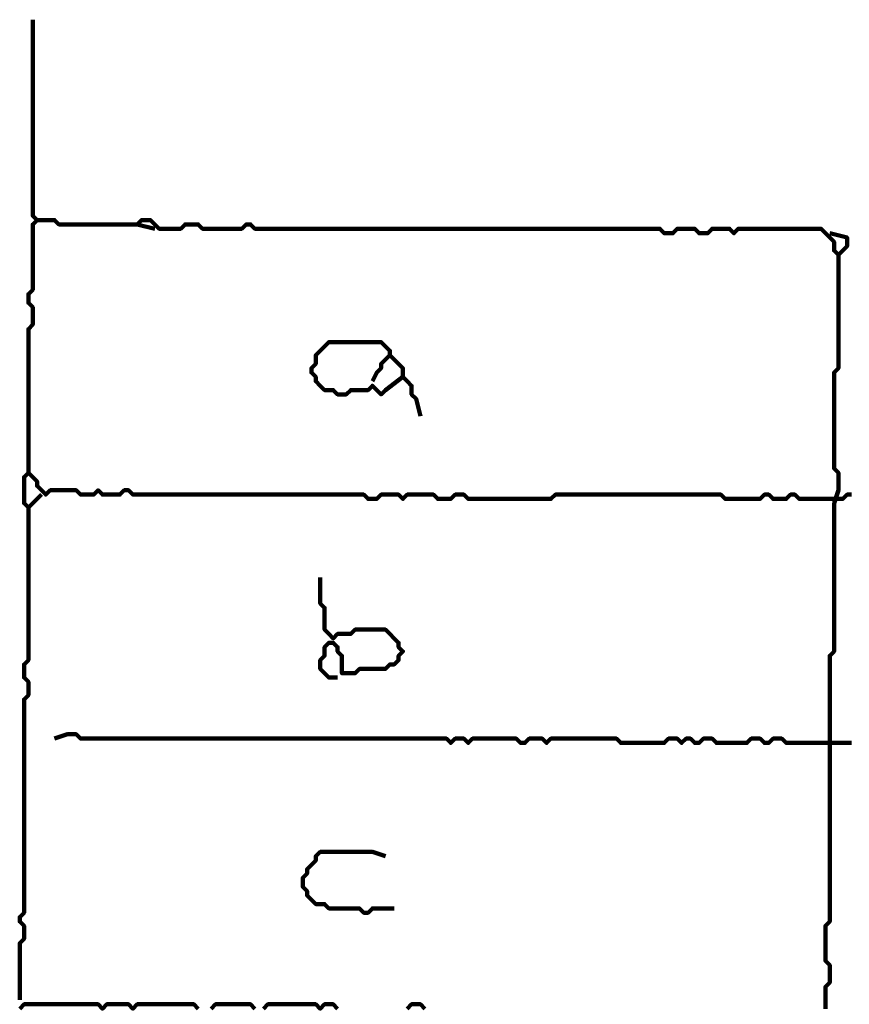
# Model space of a CAD drawing. Header units: metres. Extents: x 1959 to 4131, y 3282 to 4313.
# Tile 253 of 256: x 2423.52 to 2425.27, y 4292.47 to 4294.56. Entities that reach past the tile are written whole.
import ezdxf

# ---------------------------------------------------------------- set-up
doc = ezdxf.new("R2010")
doc.units = ezdxf.units.M
doc.layers.add('P', color=250, linetype='Continuous', lineweight=100)

msp = doc.modelspace()

# ---------------------------------------------------------------- linework, layer by layer
at = {"layer": 'P', "color": 0, "linetype": 'Continuous'}
for points in [[(2423.5432, 4294.5607), (2423.5432, 4294.5515), (2423.5432, 4294.5423), (2423.5432, 4294.533), (2423.5432, 4294.5238), (2423.5432, 4294.5146), (2423.5432, 4294.5053), (2423.5432, 4294.4961), (2423.5432, 4294.4869), (2423.5432, 4294.4776), (2423.5432, 4294.4684), (2423.5432, 4294.4592), (2423.5432, 4294.4499), (2423.5432, 4294.4407), (2423.5432, 4294.4315), (2423.5432, 4294.4223), (2423.5432, 4294.413), (2423.5432, 4294.4038), (2423.5432, 4294.3946), (2423.5432, 4294.3853), (2423.5432, 4294.3761), (2423.5432, 4294.3669), (2423.5432, 4294.3576), (2423.5432, 4294.3484), (2423.5432, 4294.3392), (2423.5432, 4294.3299), (2423.5432, 4294.3207), (2423.5432, 4294.3115), (2423.5432, 4294.3023), (2423.5432, 4294.293), (2423.5432, 4294.2838), (2423.5432, 4294.2746), (2423.5432, 4294.2653), (2423.5432, 4294.2561), (2423.5432, 4294.2469), (2423.5432, 4294.2376), (2423.5432, 4294.2284), (2423.5432, 4294.2192), (2423.5432, 4294.2099), (2423.5432, 4294.2007), (2423.5432, 4294.1915), (2423.5432, 4294.1823), (2423.5432, 4294.173), (2423.5432, 4294.1638), (2423.5432, 4294.1546), (2423.5432, 4294.1453), (2423.5525, 4294.1361), (2423.5432, 4294.1269), (2423.5432, 4294.1176), (2423.5432, 4294.1084), (2423.5432, 4294.0992), (2423.5432, 4294.0899), (2423.5432, 4294.0807), (2423.5432, 4294.0715), (2423.5432, 4294.0623), (2423.5432, 4294.053), (2423.5432, 4294.0438), (2423.5432, 4294.0346), (2423.5432, 4294.0253), (2423.5432, 4294.0161), (2423.5432, 4294.0069), (2423.5432, 4293.9976), (2423.5432, 4293.9884), (2423.534, 4293.9792), (2423.534, 4293.9699), (2423.534, 4293.9607), (2423.5432, 4293.9515), (2423.5432, 4293.9423), (2423.5432, 4293.933), (2423.5432, 4293.9238), (2423.5432, 4293.9146), (2423.534, 4293.9053), (2423.534, 4293.8961), (2423.534, 4293.8869), (2423.534, 4293.8776), (2423.534, 4293.8684), (2423.534, 4293.8592), (2423.534, 4293.8499), (2423.534, 4293.8407), (2423.534, 4293.8315), (2423.534, 4293.8223), (2423.534, 4293.813), (2423.534, 4293.8038), (2423.534, 4293.7946), (2423.534, 4293.7853), (2423.534, 4293.7761), (2423.534, 4293.7669), (2423.534, 4293.7576), (2423.534, 4293.7484), (2423.534, 4293.7392), (2423.534, 4293.7299), (2423.534, 4293.7207), (2423.534, 4293.7115), (2423.534, 4293.7023), (2423.534, 4293.693), (2423.534, 4293.6838), (2423.534, 4293.6746), (2423.534, 4293.6653), (2423.534, 4293.6561), (2423.534, 4293.6469), (2423.534, 4293.6376), (2423.534, 4293.6284), (2423.534, 4293.6192), (2423.534, 4293.6007)], [(2423.5525, 4294.1361), (2423.5894, 4294.1361), (2423.5986, 4294.1269), (2423.6079, 4294.1269), (2423.6171, 4294.1269), (2423.6263, 4294.1269), (2423.6356, 4294.1269), (2423.6448, 4294.1269), (2423.654, 4294.1269), (2423.6632, 4294.1269), (2423.6725, 4294.1269), (2423.6817, 4294.1269), (2423.6909, 4294.1269), (2423.7002, 4294.1269), (2423.7094, 4294.1269), (2423.7186, 4294.1269), (2423.7279, 4294.1269), (2423.7371, 4294.1269), (2423.7463, 4294.1269), (2423.7556, 4294.1269), (2423.7648, 4294.1269), (2423.774, 4294.1361), (2423.7832, 4294.1361), (2423.7925, 4294.1361), (2423.8017, 4294.1269), (2423.8109, 4294.1176), (2423.8202, 4294.1176), (2423.8294, 4294.1176), (2423.8386, 4294.1176), (2423.8479, 4294.1176), (2423.8571, 4294.1176), (2423.8663, 4294.1269), (2423.8756, 4294.1269), (2423.8848, 4294.1269), (2423.894, 4294.1269), (2423.9032, 4294.1176), (2423.9125, 4294.1176), (2423.9217, 4294.1176), (2423.9309, 4294.1176), (2423.9402, 4294.1176), (2423.9494, 4294.1176), (2423.9586, 4294.1176), (2423.9679, 4294.1176), (2423.9771, 4294.1176), (2423.9863, 4294.1176), (2423.9956, 4294.1269), (2424.0048, 4294.1269), (2424.014, 4294.1176), (2424.0232, 4294.1176), (2424.0325, 4294.1176), (2424.0417, 4294.1176), (2424.0509, 4294.1176), (2424.0602, 4294.1176), (2424.0694, 4294.1176), (2424.0786, 4294.1176), (2424.0879, 4294.1176), (2424.0971, 4294.1176), (2424.1063, 4294.1176), (2424.1156, 4294.1176), (2424.1248, 4294.1176), (2424.134, 4294.1176), (2424.1432, 4294.1176), (2424.1525, 4294.1176), (2424.1617, 4294.1176), (2424.1709, 4294.1176), (2424.1802, 4294.1176), (2424.1894, 4294.1176), (2424.1986, 4294.1176), (2424.2079, 4294.1176), (2424.2171, 4294.1176), (2424.2263, 4294.1176), (2424.2356, 4294.1176), (2424.2448, 4294.1176), (2424.254, 4294.1176), (2424.2632, 4294.1176), (2424.2725, 4294.1176), (2424.2817, 4294.1176), (2424.2909, 4294.1176), (2424.3002, 4294.1176), (2424.3094, 4294.1176), (2424.3186, 4294.1176), (2424.3279, 4294.1176), (2424.3371, 4294.1176), (2424.3463, 4294.1176), (2424.3556, 4294.1176), (2424.3648, 4294.1176), (2424.374, 4294.1176), (2424.3832, 4294.1176), (2424.3925, 4294.1176), (2424.4017, 4294.1176), (2424.4109, 4294.1176), (2424.4202, 4294.1176), (2424.4294, 4294.1176), (2424.4386, 4294.1176), (2424.4479, 4294.1176), (2424.4571, 4294.1176), (2424.4663, 4294.1176), (2424.4756, 4294.1176), (2424.4848, 4294.1176), (2424.494, 4294.1176), (2424.5032, 4294.1176), (2424.5125, 4294.1176), (2424.5217, 4294.1176), (2424.5309, 4294.1176), (2424.5402, 4294.1176), (2424.5494, 4294.1176), (2424.5586, 4294.1176), (2424.5679, 4294.1176), (2424.5771, 4294.1176), (2424.5863, 4294.1176), (2424.5956, 4294.1176), (2424.6048, 4294.1176), (2424.614, 4294.1176), (2424.6232, 4294.1176), (2424.6325, 4294.1176), (2424.6417, 4294.1176), (2424.6509, 4294.1176), (2424.6602, 4294.1176), (2424.6694, 4294.1176), (2424.6786, 4294.1176), (2424.6879, 4294.1176), (2424.6971, 4294.1176), (2424.7063, 4294.1176), (2424.7156, 4294.1176), (2424.7248, 4294.1176), (2424.734, 4294.1176), (2424.7432, 4294.1176), (2424.7525, 4294.1176), (2424.7617, 4294.1176), (2424.7709, 4294.1176), (2424.7802, 4294.1176), (2424.7894, 4294.1176), (2424.7986, 4294.1176), (2424.8079, 4294.1176), (2424.8171, 4294.1176), (2424.8263, 4294.1176), (2424.8356, 4294.1176), (2424.8448, 4294.1176), (2424.854, 4294.1176), (2424.8632, 4294.1176), (2424.8725, 4294.1176), (2424.8817, 4294.1084), (2424.8909, 4294.1084), (2424.9002, 4294.1084), (2424.9094, 4294.1176), (2424.9186, 4294.1176), (2424.9279, 4294.1176), (2424.9371, 4294.1176), (2424.9463, 4294.1176), (2424.9556, 4294.1084), (2424.9648, 4294.1084), (2424.974, 4294.1084), (2424.9832, 4294.1176), (2424.9925, 4294.1176), (2425.0017, 4294.1176), (2425.0109, 4294.1176), (2425.0202, 4294.1176), (2425.0294, 4294.1084), (2425.0386, 4294.1176), (2425.0479, 4294.1176), (2425.0571, 4294.1176), (2425.0663, 4294.1176), (2425.0756, 4294.1176), (2425.0848, 4294.1176), (2425.094, 4294.1176), (2425.1032, 4294.1176), (2425.1125, 4294.1176), (2425.1217, 4294.1176), (2425.1309, 4294.1176), (2425.1402, 4294.1176), (2425.1494, 4294.1176), (2425.1586, 4294.1176), (2425.1679, 4294.1176), (2425.1771, 4294.1176), (2425.1863, 4294.1176), (2425.1956, 4294.1176), (2425.2048, 4294.1176), (2425.214, 4294.1176), (2425.2232, 4294.1084), (2425.2325, 4294.0992), (2425.2417, 4294.0899), (2425.2417, 4294.0807), (2425.2417, 4294.0715), (2425.2509, 4294.0623), (2425.2602, 4294.0715), (2425.2694, 4294.0807), (2425.2694, 4294.0899), (2425.2694, 4294.0992), (2425.2325, 4294.1084)], [(2423.7648, 4294.1269), (2423.8017, 4294.1176)], [(2425.2509, 4294.0623), (2425.2509, 4294.0253), (2425.2509, 4294.0161), (2425.2509, 4294.0069), (2425.2509, 4293.9976), (2425.2509, 4293.9884), (2425.2509, 4293.9792), (2425.2509, 4293.9699), (2425.2509, 4293.9607), (2425.2509, 4293.9515), (2425.2509, 4293.9423), (2425.2509, 4293.933), (2425.2509, 4293.9238), (2425.2509, 4293.9146), (2425.2509, 4293.9053), (2425.2509, 4293.8961), (2425.2509, 4293.8869), (2425.2509, 4293.8776), (2425.2509, 4293.8684), (2425.2509, 4293.8592), (2425.2509, 4293.8499), (2425.2509, 4293.8407), (2425.2509, 4293.8315), (2425.2509, 4293.8223), (2425.2417, 4293.813), (2425.2417, 4293.8038), (2425.2417, 4293.7946), (2425.2417, 4293.7853), (2425.2417, 4293.7761), (2425.2417, 4293.7669), (2425.2417, 4293.7576), (2425.2417, 4293.7484), (2425.2417, 4293.7392), (2425.2417, 4293.7299), (2425.2417, 4293.7207), (2425.2417, 4293.7115), (2425.2417, 4293.7023), (2425.2417, 4293.693), (2425.2417, 4293.6838), (2425.2417, 4293.6746), (2425.2417, 4293.6653), (2425.2417, 4293.6561), (2425.2417, 4293.6469), (2425.2417, 4293.6376), (2425.2417, 4293.6284), (2425.2417, 4293.6192), (2425.2417, 4293.6099), (2425.2509, 4293.6007), (2425.2509, 4293.5915), (2425.2509, 4293.5823), (2425.2509, 4293.573), (2425.2509, 4293.5638), (2425.2417, 4293.5361)], [(2424.3279, 4293.8038), (2424.2909, 4293.7761), (2424.2817, 4293.7669), (2424.2725, 4293.7761), (2424.2632, 4293.7853), (2424.254, 4293.7761), (2424.2448, 4293.7761), (2424.2356, 4293.7761), (2424.2263, 4293.7761), (2424.2171, 4293.7761), (2424.2079, 4293.7669), (2424.1986, 4293.7669), (2424.1894, 4293.7669), (2424.1802, 4293.7761), (2424.1709, 4293.7761), (2424.1617, 4293.7761), (2424.1525, 4293.7853), (2424.1432, 4293.7946), (2424.1432, 4293.8038), (2424.134, 4293.813), (2424.134, 4293.8223), (2424.1432, 4293.8315), (2424.1432, 4293.8407), (2424.1432, 4293.8499), (2424.1525, 4293.8592), (2424.1617, 4293.8684), (2424.1709, 4293.8776), (2424.1802, 4293.8776), (2424.1894, 4293.8776), (2424.1986, 4293.8776), (2424.2079, 4293.8776), (2424.2171, 4293.8776), (2424.2263, 4293.8776), (2424.2356, 4293.8776), (2424.2448, 4293.8776), (2424.254, 4293.8776), (2424.2632, 4293.8776), (2424.2725, 4293.8776), (2424.2817, 4293.8776), (2424.2909, 4293.8684), (2424.3002, 4293.8592), (2424.3002, 4293.8499), (2424.3094, 4293.8407), (2424.3186, 4293.8315), (2424.3279, 4293.8223), (2424.3279, 4293.813), (2424.3279, 4293.8038), (2424.3371, 4293.7946), (2424.3463, 4293.7853), (2424.3463, 4293.7761), (2424.3463, 4293.7669), (2424.3556, 4293.7576), (2424.3648, 4293.7207)], [(2424.3002, 4293.8499), (2424.2817, 4293.8315), (2424.2817, 4293.8223), (2424.2725, 4293.813), (2424.2632, 4293.7946)], [(2425.2786, 4293.5546), (2425.2694, 4293.5546), (2425.2602, 4293.5453), (2425.2509, 4293.5453), (2425.2417, 4293.5453), (2425.2325, 4293.5453), (2425.2232, 4293.5453), (2425.214, 4293.5453), (2425.2048, 4293.5453), (2425.1956, 4293.5453), (2425.1863, 4293.5453), (2425.1771, 4293.5453), (2425.1679, 4293.5453), (2425.1586, 4293.5546), (2425.1494, 4293.5546), (2425.1402, 4293.5453), (2425.1309, 4293.5453), (2425.1217, 4293.5453), (2425.1125, 4293.5453), (2425.1032, 4293.5546), (2425.094, 4293.5546), (2425.0848, 4293.5453), (2425.0756, 4293.5453), (2425.0663, 4293.5453), (2425.0571, 4293.5453), (2425.0479, 4293.5453), (2425.0386, 4293.5453), (2425.0294, 4293.5453), (2425.0202, 4293.5453), (2425.0109, 4293.5453), (2425.0017, 4293.5546), (2424.9925, 4293.5546), (2424.9832, 4293.5546), (2424.974, 4293.5546), (2424.9648, 4293.5546), (2424.9556, 4293.5546), (2424.9463, 4293.5546), (2424.9371, 4293.5546), (2424.9279, 4293.5546), (2424.9186, 4293.5546), (2424.9094, 4293.5546), (2424.9002, 4293.5546), (2424.8909, 4293.5546), (2424.8817, 4293.5546), (2424.8725, 4293.5546), (2424.8632, 4293.5546), (2424.854, 4293.5546), (2424.8448, 4293.5546), (2424.8356, 4293.5546), (2424.8263, 4293.5546), (2424.8171, 4293.5546), (2424.8079, 4293.5546), (2424.7986, 4293.5546), (2424.7894, 4293.5546), (2424.7802, 4293.5546), (2424.7709, 4293.5546), (2424.7617, 4293.5546), (2424.7525, 4293.5546), (2424.7432, 4293.5546), (2424.734, 4293.5546), (2424.7248, 4293.5546), (2424.7156, 4293.5546), (2424.7063, 4293.5546), (2424.6971, 4293.5546), (2424.6879, 4293.5546), (2424.6786, 4293.5546), (2424.6694, 4293.5546), (2424.6602, 4293.5546), (2424.6509, 4293.5546), (2424.6417, 4293.5453), (2424.6325, 4293.5453), (2424.6232, 4293.5453), (2424.614, 4293.5453), (2424.6048, 4293.5453), (2424.5956, 4293.5453), (2424.5863, 4293.5453), (2424.5771, 4293.5453), (2424.5679, 4293.5453), (2424.5586, 4293.5453), (2424.5494, 4293.5453), (2424.5402, 4293.5453), (2424.5309, 4293.5453), (2424.5217, 4293.5453), (2424.5125, 4293.5453), (2424.5032, 4293.5453), (2424.494, 4293.5453), (2424.4848, 4293.5453), (2424.4756, 4293.5453), (2424.4663, 4293.5453), (2424.4571, 4293.5546), (2424.4479, 4293.5546), (2424.4386, 4293.5546), (2424.4294, 4293.5453), (2424.4202, 4293.5453), (2424.4109, 4293.5453), (2424.4017, 4293.5453), (2424.3925, 4293.5546), (2424.3832, 4293.5546), (2424.374, 4293.5546), (2424.3648, 4293.5546), (2424.3556, 4293.5546), (2424.3463, 4293.5546), (2424.3371, 4293.5546), (2424.3279, 4293.5453), (2424.3186, 4293.5546), (2424.3094, 4293.5546), (2424.3002, 4293.5546), (2424.2909, 4293.5546), (2424.2817, 4293.5546), (2424.2725, 4293.5453), (2424.2632, 4293.5453), (2424.254, 4293.5453), (2424.2448, 4293.5546), (2424.2356, 4293.5546), (2424.2263, 4293.5546), (2424.2171, 4293.5546), (2424.2079, 4293.5546), (2424.1986, 4293.5546), (2424.1894, 4293.5546), (2424.1802, 4293.5546), (2424.1709, 4293.5546), (2424.1617, 4293.5546), (2424.1525, 4293.5546), (2424.1432, 4293.5546), (2424.134, 4293.5546), (2424.1248, 4293.5546), (2424.1156, 4293.5546), (2424.1063, 4293.5546), (2424.0971, 4293.5546), (2424.0879, 4293.5546), (2424.0786, 4293.5546), (2424.0694, 4293.5546), (2424.0602, 4293.5546), (2424.0509, 4293.5546), (2424.0417, 4293.5546), (2424.0325, 4293.5546), (2424.0232, 4293.5546), (2424.014, 4293.5546), (2424.0048, 4293.5546), (2423.9956, 4293.5546), (2423.9863, 4293.5546), (2423.9771, 4293.5546), (2423.9679, 4293.5546), (2423.9586, 4293.5546), (2423.9494, 4293.5546), (2423.9402, 4293.5546), (2423.9309, 4293.5546), (2423.9217, 4293.5546), (2423.9125, 4293.5546), (2423.9032, 4293.5546), (2423.894, 4293.5546), (2423.8848, 4293.5546), (2423.8756, 4293.5546), (2423.8663, 4293.5546), (2423.8571, 4293.5546), (2423.8479, 4293.5546), (2423.8386, 4293.5546), (2423.8294, 4293.5546), (2423.8202, 4293.5546), (2423.8109, 4293.5546), (2423.8017, 4293.5546), (2423.7925, 4293.5546), (2423.7832, 4293.5546), (2423.774, 4293.5546), (2423.7648, 4293.5546), (2423.7556, 4293.5546), (2423.7463, 4293.5638), (2423.7371, 4293.5638), (2423.7279, 4293.5546), (2423.7186, 4293.5546), (2423.7094, 4293.5546), (2423.7002, 4293.5546), (2423.6909, 4293.5546), (2423.6817, 4293.5638), (2423.6725, 4293.5546), (2423.6632, 4293.5546), (2423.654, 4293.5546), (2423.6448, 4293.5546), (2423.6356, 4293.5638), (2423.6263, 4293.5638), (2423.6171, 4293.5638), (2423.6079, 4293.5638), (2423.5986, 4293.5638), (2423.5894, 4293.5638), (2423.5802, 4293.5638), (2423.5709, 4293.5546), (2423.5617, 4293.5638), (2423.5525, 4293.573), (2423.5525, 4293.5823), (2423.5432, 4293.5915), (2423.534, 4293.6007), (2423.5248, 4293.5915), (2423.5248, 4293.5823), (2423.5248, 4293.573), (2423.5248, 4293.5638), (2423.5248, 4293.5546), (2423.5248, 4293.5453), (2423.5248, 4293.5361), (2423.534, 4293.5269), (2423.5617, 4293.5546)], [(2425.2417, 4293.5361), (2425.2417, 4293.4992), (2425.2417, 4293.4899), (2425.2417, 4293.4807), (2425.2417, 4293.4715), (2425.2417, 4293.4623), (2425.2417, 4293.453), (2425.2417, 4293.4438), (2425.2417, 4293.4346), (2425.2417, 4293.4253), (2425.2417, 4293.4161), (2425.2417, 4293.4069), (2425.2417, 4293.3976), (2425.2417, 4293.3884), (2425.2417, 4293.3792), (2425.2417, 4293.3699), (2425.2417, 4293.3607), (2425.2417, 4293.3515), (2425.2417, 4293.3423), (2425.2417, 4293.333), (2425.2417, 4293.3238), (2425.2417, 4293.3146), (2425.2417, 4293.3053), (2425.2417, 4293.2961), (2425.2417, 4293.2869), (2425.2417, 4293.2776), (2425.2417, 4293.2684), (2425.2417, 4293.2592), (2425.2417, 4293.2499), (2425.2417, 4293.2407), (2425.2417, 4293.2315), (2425.2417, 4293.2223), (2425.2325, 4293.213), (2425.2325, 4293.2038), (2425.2325, 4293.1946), (2425.2325, 4293.1853), (2425.2325, 4293.1761), (2425.2325, 4293.1669), (2425.2325, 4293.1576), (2425.2325, 4293.1484), (2425.2325, 4293.1392), (2425.2325, 4293.1299), (2425.2325, 4293.1207), (2425.2325, 4293.1115), (2425.2325, 4293.1023), (2425.2325, 4293.093), (2425.2325, 4293.0838), (2425.2325, 4293.0746), (2425.2325, 4293.0653), (2425.2325, 4293.0561), (2425.2325, 4293.0469), (2425.2325, 4293.0376), (2425.2325, 4293.0284), (2425.2325, 4293.0192), (2425.2325, 4293.0099), (2425.2325, 4293.0007), (2425.2325, 4292.9915), (2425.2325, 4292.9823), (2425.2325, 4292.973), (2425.2325, 4292.9638), (2425.2325, 4292.9546), (2425.2325, 4292.9453), (2425.2325, 4292.9361), (2425.2325, 4292.9269), (2425.2325, 4292.9176), (2425.2325, 4292.9084), (2425.2325, 4292.8992), (2425.2325, 4292.8899), (2425.2325, 4292.8807), (2425.2325, 4292.8715), (2425.2325, 4292.8623), (2425.2325, 4292.853), (2425.2325, 4292.8438), (2425.2325, 4292.8346), (2425.2325, 4292.8253), (2425.2325, 4292.8161), (2425.2325, 4292.8069), (2425.2325, 4292.7976), (2425.2325, 4292.7884), (2425.2325, 4292.7792), (2425.2325, 4292.7699), (2425.2325, 4292.7607), (2425.2325, 4292.7515), (2425.2325, 4292.7423), (2425.2325, 4292.733), (2425.2325, 4292.7238), (2425.2325, 4292.7146), (2425.2325, 4292.7053), (2425.2325, 4292.6961), (2425.2325, 4292.6869), (2425.2325, 4292.6776), (2425.2325, 4292.6684), (2425.2325, 4292.6592), (2425.2325, 4292.6499), (2425.2232, 4292.6407), (2425.2232, 4292.6315), (2425.2232, 4292.6223), (2425.2232, 4292.613), (2425.2232, 4292.6038), (2425.2232, 4292.5946), (2425.2232, 4292.5853), (2425.2232, 4292.5761), (2425.2232, 4292.5669), (2425.2325, 4292.5576), (2425.2325, 4292.5484), (2425.2325, 4292.5392), (2425.2325, 4292.5299), (2425.2325, 4292.5207), (2425.2232, 4292.5115), (2425.2232, 4292.5023), (2425.2232, 4292.493), (2425.2232, 4292.4838), (2425.2232, 4292.4746), (2425.2232, 4292.4653)], [(2423.534, 4293.5269), (2423.534, 4293.4899), (2423.534, 4293.4807), (2423.534, 4293.4715), (2423.534, 4293.4623), (2423.534, 4293.453), (2423.534, 4293.4438), (2423.534, 4293.4346), (2423.534, 4293.4253), (2423.534, 4293.4161), (2423.534, 4293.4069), (2423.534, 4293.3976), (2423.534, 4293.3884), (2423.534, 4293.3792), (2423.534, 4293.3699), (2423.534, 4293.3607), (2423.534, 4293.3515), (2423.534, 4293.3423), (2423.534, 4293.333), (2423.534, 4293.3238), (2423.534, 4293.3146), (2423.534, 4293.3053), (2423.534, 4293.2961), (2423.534, 4293.2869), (2423.534, 4293.2776), (2423.534, 4293.2684), (2423.534, 4293.2592), (2423.534, 4293.2499), (2423.534, 4293.2407), (2423.534, 4293.2315), (2423.534, 4293.2223), (2423.534, 4293.213), (2423.534, 4293.2038), (2423.5248, 4293.1946), (2423.5248, 4293.1853), (2423.5248, 4293.1761), (2423.5248, 4293.1669), (2423.534, 4293.1576), (2423.534, 4293.1484), (2423.534, 4293.1392), (2423.534, 4293.1299), (2423.5248, 4293.1207), (2423.5248, 4293.1115), (2423.5248, 4293.1023), (2423.5248, 4293.093), (2423.5248, 4293.0838), (2423.5248, 4293.0746), (2423.5248, 4293.0653), (2423.5248, 4293.0561), (2423.5248, 4293.0469), (2423.5248, 4293.0376), (2423.5248, 4293.0284), (2423.5248, 4293.0192), (2423.5248, 4293.0099), (2423.5248, 4293.0007), (2423.5248, 4292.9915), (2423.5248, 4292.9823), (2423.5248, 4292.973), (2423.5248, 4292.9638), (2423.5248, 4292.9546), (2423.5248, 4292.9453), (2423.5248, 4292.9361), (2423.5248, 4292.9269), (2423.5248, 4292.9176), (2423.5248, 4292.9084), (2423.5248, 4292.8992), (2423.5248, 4292.8899), (2423.5248, 4292.8807), (2423.5248, 4292.8715), (2423.5248, 4292.8623), (2423.5248, 4292.853), (2423.5248, 4292.8438), (2423.5248, 4292.8346), (2423.5248, 4292.8253), (2423.5248, 4292.8161), (2423.5248, 4292.8069), (2423.5248, 4292.7976), (2423.5248, 4292.7884), (2423.5248, 4292.7792), (2423.5248, 4292.7699), (2423.5248, 4292.7607), (2423.5248, 4292.7515), (2423.5248, 4292.7423), (2423.5248, 4292.733), (2423.5248, 4292.7238), (2423.5248, 4292.7146), (2423.5248, 4292.7053), (2423.5248, 4292.6961), (2423.5248, 4292.6869), (2423.5248, 4292.6776), (2423.5248, 4292.6684), (2423.5156, 4292.6592), (2423.5156, 4292.6499), (2423.5248, 4292.6407), (2423.5248, 4292.6315), (2423.5248, 4292.6223), (2423.5248, 4292.613), (2423.5156, 4292.6038), (2423.5156, 4292.5946), (2423.5156, 4292.5853), (2423.5156, 4292.5761), (2423.5156, 4292.5669), (2423.5156, 4292.5576), (2423.5156, 4292.5484), (2423.5156, 4292.5392), (2423.5156, 4292.5299), (2423.5156, 4292.5207), (2423.5156, 4292.5115), (2423.5156, 4292.4838)], [(2424.1525, 4293.3792), (2424.1525, 4293.3423), (2424.1525, 4293.333), (2424.1525, 4293.3238), (2424.1617, 4293.3146), (2424.1617, 4293.3053), (2424.1617, 4293.2961), (2424.1617, 4293.2869), (2424.1617, 4293.2776), (2424.1617, 4293.2684), (2424.1709, 4293.2592), (2424.1802, 4293.2499), (2424.1894, 4293.2592), (2424.1986, 4293.2592), (2424.2079, 4293.2592), (2424.2171, 4293.2592), (2424.2263, 4293.2684), (2424.2356, 4293.2684), (2424.2448, 4293.2684), (2424.254, 4293.2684), (2424.2632, 4293.2684), (2424.2725, 4293.2684), (2424.2817, 4293.2684), (2424.2909, 4293.2684), (2424.3002, 4293.2592), (2424.3094, 4293.2499), (2424.3186, 4293.2407), (2424.3186, 4293.2315), (2424.3279, 4293.2223), (2424.3186, 4293.213), (2424.3186, 4293.2038), (2424.3094, 4293.1946), (2424.3002, 4293.1946), (2424.2909, 4293.1853), (2424.2817, 4293.1853), (2424.2725, 4293.1853), (2424.2632, 4293.1853), (2424.254, 4293.1853), (2424.2448, 4293.1853), (2424.2356, 4293.1853), (2424.2263, 4293.1761), (2424.2171, 4293.1761), (2424.2079, 4293.1761), (2424.1986, 4293.1761), (2424.1986, 4293.1853), (2424.1986, 4293.1946), (2424.1986, 4293.2038), (2424.1986, 4293.213), (2424.1894, 4293.2223), (2424.1894, 4293.2315), (2424.1802, 4293.2407), (2424.1709, 4293.2407), (2424.1617, 4293.2315), (2424.1617, 4293.2223), (2424.1617, 4293.213), (2424.1525, 4293.2038), (2424.1525, 4293.1946), (2424.1525, 4293.1853), (2424.1617, 4293.1761), (2424.1709, 4293.1669), (2424.1894, 4293.1669)], [(2425.2786, 4293.0284), (2425.2694, 4293.0284), (2425.2602, 4293.0284), (2425.2509, 4293.0284), (2425.2417, 4293.0284), (2425.2325, 4293.0284), (2425.2232, 4293.0284), (2425.214, 4293.0284), (2425.2048, 4293.0284), (2425.1956, 4293.0284), (2425.1863, 4293.0284), (2425.1771, 4293.0284), (2425.1679, 4293.0284), (2425.1586, 4293.0284), (2425.1494, 4293.0284), (2425.1402, 4293.0284), (2425.1309, 4293.0376), (2425.1217, 4293.0376), (2425.1125, 4293.0376), (2425.1032, 4293.0284), (2425.094, 4293.0284), (2425.0848, 4293.0376), (2425.0756, 4293.0376), (2425.0663, 4293.0376), (2425.0571, 4293.0284), (2425.0479, 4293.0284), (2425.0386, 4293.0284), (2425.0294, 4293.0284), (2425.0202, 4293.0284), (2425.0109, 4293.0284), (2425.0017, 4293.0284), (2424.9925, 4293.0284), (2424.9832, 4293.0376), (2424.974, 4293.0376), (2424.9648, 4293.0376), (2424.9556, 4293.0284), (2424.9463, 4293.0284), (2424.9371, 4293.0376), (2424.9279, 4293.0376), (2424.9186, 4293.0284), (2424.9094, 4293.0376), (2424.9002, 4293.0376), (2424.8909, 4293.0376), (2424.8817, 4293.0284), (2424.8725, 4293.0284), (2424.8632, 4293.0284), (2424.854, 4293.0284), (2424.8448, 4293.0284), (2424.8356, 4293.0284), (2424.8263, 4293.0284), (2424.8171, 4293.0284), (2424.8079, 4293.0284), (2424.7986, 4293.0284), (2424.7894, 4293.0284), (2424.7802, 4293.0376), (2424.7709, 4293.0376), (2424.7617, 4293.0376), (2424.7525, 4293.0376), (2424.7432, 4293.0376), (2424.734, 4293.0376), (2424.7248, 4293.0376), (2424.7156, 4293.0376), (2424.7063, 4293.0376), (2424.6971, 4293.0376), (2424.6879, 4293.0376), (2424.6786, 4293.0376), (2424.6694, 4293.0376), (2424.6602, 4293.0376), (2424.6509, 4293.0376), (2424.6417, 4293.0376), (2424.6325, 4293.0284), (2424.6232, 4293.0376), (2424.614, 4293.0376), (2424.6048, 4293.0376), (2424.5956, 4293.0376), (2424.5863, 4293.0284), (2424.5771, 4293.0284), (2424.5679, 4293.0376), (2424.5586, 4293.0376), (2424.5494, 4293.0376), (2424.5402, 4293.0376), (2424.5309, 4293.0376), (2424.5217, 4293.0376), (2424.5125, 4293.0376), (2424.5032, 4293.0376), (2424.494, 4293.0376), (2424.4848, 4293.0376), (2424.4756, 4293.0376), (2424.4663, 4293.0284), (2424.4571, 4293.0376), (2424.4479, 4293.0376), (2424.4386, 4293.0376), (2424.4294, 4293.0284), (2424.4202, 4293.0376), (2424.4109, 4293.0376), (2424.4017, 4293.0376), (2424.3925, 4293.0376), (2424.3832, 4293.0376), (2424.374, 4293.0376), (2424.3648, 4293.0376), (2424.3556, 4293.0376), (2424.3463, 4293.0376), (2424.3371, 4293.0376), (2424.3279, 4293.0376), (2424.3186, 4293.0376), (2424.3094, 4293.0376), (2424.3002, 4293.0376), (2424.2909, 4293.0376), (2424.2817, 4293.0376), (2424.2725, 4293.0376), (2424.2632, 4293.0376), (2424.254, 4293.0376), (2424.2448, 4293.0376), (2424.2356, 4293.0376), (2424.2263, 4293.0376), (2424.2171, 4293.0376), (2424.2079, 4293.0376), (2424.1986, 4293.0376), (2424.1894, 4293.0376), (2424.1802, 4293.0376), (2424.1709, 4293.0376), (2424.1617, 4293.0376), (2424.1525, 4293.0376), (2424.1432, 4293.0376), (2424.134, 4293.0376), (2424.1248, 4293.0376), (2424.1156, 4293.0376), (2424.1063, 4293.0376), (2424.0971, 4293.0376), (2424.0879, 4293.0376), (2424.0786, 4293.0376), (2424.0694, 4293.0376), (2424.0602, 4293.0376), (2424.0509, 4293.0376), (2424.0417, 4293.0376), (2424.0325, 4293.0376), (2424.0232, 4293.0376), (2424.014, 4293.0376), (2424.0048, 4293.0376), (2423.9956, 4293.0376), (2423.9863, 4293.0376), (2423.9771, 4293.0376), (2423.9679, 4293.0376), (2423.9586, 4293.0376), (2423.9494, 4293.0376), (2423.9402, 4293.0376), (2423.9309, 4293.0376), (2423.9217, 4293.0376), (2423.9125, 4293.0376), (2423.9032, 4293.0376), (2423.894, 4293.0376), (2423.8848, 4293.0376), (2423.8756, 4293.0376), (2423.8663, 4293.0376), (2423.8571, 4293.0376), (2423.8479, 4293.0376), (2423.8386, 4293.0376), (2423.8294, 4293.0376), (2423.8202, 4293.0376), (2423.8109, 4293.0376), (2423.8017, 4293.0376), (2423.7925, 4293.0376), (2423.7832, 4293.0376), (2423.774, 4293.0376), (2423.7648, 4293.0376), (2423.7556, 4293.0376), (2423.7463, 4293.0376), (2423.7371, 4293.0376), (2423.7279, 4293.0376), (2423.7186, 4293.0376), (2423.7094, 4293.0376), (2423.7002, 4293.0376), (2423.6909, 4293.0376), (2423.6817, 4293.0376), (2423.6725, 4293.0376), (2423.6632, 4293.0376), (2423.654, 4293.0376), (2423.6448, 4293.0376), (2423.6356, 4293.0469), (2423.6263, 4293.0469), (2423.6171, 4293.0469), (2423.5894, 4293.0376)], [(2424.3094, 4292.6776), (2424.2725, 4292.6776), (2424.2632, 4292.6776), (2424.254, 4292.6684), (2424.2448, 4292.6684), (2424.2356, 4292.6776), (2424.2263, 4292.6776), (2424.2171, 4292.6776), (2424.2079, 4292.6776), (2424.1986, 4292.6776), (2424.1894, 4292.6776), (2424.1802, 4292.6776), (2424.1709, 4292.6776), (2424.1617, 4292.6869), (2424.1525, 4292.6869), (2424.1432, 4292.6869), (2424.134, 4292.6961), (2424.1248, 4292.7053), (2424.1248, 4292.7146), (2424.1156, 4292.7238), (2424.1156, 4292.733), (2424.1156, 4292.7423), (2424.1248, 4292.7515), (2424.1248, 4292.7607), (2424.134, 4292.7699), (2424.1432, 4292.7792), (2424.1432, 4292.7884), (2424.1525, 4292.7976), (2424.1617, 4292.7976), (2424.1709, 4292.7976), (2424.1802, 4292.7976), (2424.1894, 4292.7976), (2424.1986, 4292.7976), (2424.2079, 4292.7976), (2424.2171, 4292.7976), (2424.2263, 4292.7976), (2424.2356, 4292.7976), (2424.2448, 4292.7976), (2424.254, 4292.7976), (2424.2632, 4292.7976), (2424.2909, 4292.7884)], [(2423.894, 4292.4653), (2423.8848, 4292.4746), (2423.8756, 4292.4746), (2423.8663, 4292.4746), (2423.8571, 4292.4746), (2423.8479, 4292.4746), (2423.8386, 4292.4746), (2423.8294, 4292.4746), (2423.8202, 4292.4746), (2423.8109, 4292.4746), (2423.8017, 4292.4746), (2423.7925, 4292.4746), (2423.7832, 4292.4746), (2423.774, 4292.4746), (2423.7648, 4292.4746), (2423.7556, 4292.4653), (2423.7463, 4292.4746), (2423.7371, 4292.4746), (2423.7279, 4292.4746), (2423.7186, 4292.4746), (2423.7094, 4292.4746), (2423.7002, 4292.4746), (2423.6909, 4292.4653), (2423.6817, 4292.4746), (2423.6725, 4292.4746), (2423.6632, 4292.4746), (2423.654, 4292.4746), (2423.6448, 4292.4746), (2423.6356, 4292.4746), (2423.6263, 4292.4746), (2423.6171, 4292.4746), (2423.6079, 4292.4746), (2423.5986, 4292.4746), (2423.5894, 4292.4746), (2423.5802, 4292.4746), (2423.5709, 4292.4746), (2423.5617, 4292.4746), (2423.5525, 4292.4746), (2423.5432, 4292.4746), (2423.534, 4292.4746), (2423.5248, 4292.4746), (2423.5156, 4292.4653)], [(2424.014, 4292.4653), (2424.0048, 4292.4746), (2423.9956, 4292.4746), (2423.9863, 4292.4746), (2423.9771, 4292.4746), (2423.9679, 4292.4746), (2423.9586, 4292.4746), (2423.9494, 4292.4746), (2423.9402, 4292.4746), (2423.9309, 4292.4746), (2423.9217, 4292.4653)], [(2424.1894, 4292.4653), (2424.1802, 4292.4746), (2424.1709, 4292.4746), (2424.1617, 4292.4746), (2424.1525, 4292.4653), (2424.1432, 4292.4746), (2424.134, 4292.4746), (2424.1248, 4292.4746), (2424.1156, 4292.4746), (2424.1063, 4292.4746), (2424.0971, 4292.4746), (2424.0879, 4292.4746), (2424.0786, 4292.4746), (2424.0694, 4292.4746), (2424.0602, 4292.4746), (2424.0509, 4292.4746), (2424.0417, 4292.4746), (2424.0325, 4292.4653)], [(2424.374, 4292.4653), (2424.3648, 4292.4746), (2424.3556, 4292.4746), (2424.3463, 4292.4746), (2424.3371, 4292.4653)]]:
    msp.add_lwpolyline(points, dxfattribs=at)

doc.saveas('drawing.dxf')
